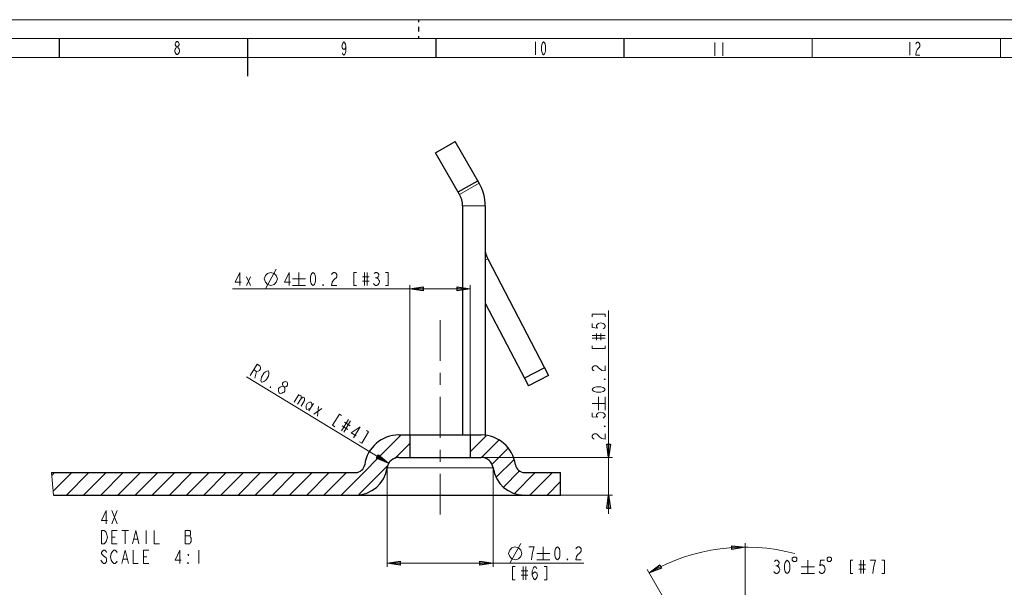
# Model space of a CAD drawing. Header units: millimetres. Extents: x 0 to 839, y 1 to 594.
# Tile 26 of 27: x 364 to 625, y 444 to 594. Entities that reach past the tile are written whole.
import ezdxf

# ---------------------------------------------------------------- set-up
doc = ezdxf.new("R2010")
doc.units = ezdxf.units.MM
doc.header["$MEASUREMENT"] = 0
doc.layers.get('0').update_dxf_attribs({"linetype": 'CONTINUOUS'})

msp = doc.modelspace()

# ---------------------------------------------------------------- hatches: boundary and pattern name
at = {"true_color": 0x000007}
for points in [[(467.511, 522.852), (470.9925, 523.347), (470.9925, 522.357)], [(483.4665, 522.852), (479.985, 522.357), (479.985, 523.347)], [(520.1295, 478.203), (519.6345, 481.6845), (520.6245, 481.6845)], [(461.868, 476.6685), (458.634, 478.0545), (459.1455, 478.896)], [(520.1295, 468.2205), (520.6245, 464.7225), (519.6345, 464.7225)], [(556.314, 454.476), (552.816, 453.849), (552.783, 454.839)], [(461.439, 450.2025), (464.937, 450.6975), (464.937, 449.691)], [(489.5385, 450.2025), (486.0405, 449.691), (486.0405, 450.6975)], [(530.871, 447.6615), (533.709, 449.7405), (534.1875, 448.8495)]]:
    msp.add_hatch(color=0, dxfattribs=at).paths.add_polyline_path(points)

# ---------------------------------------------------------------- linework, layer by layer
at = {"color": 0, "linetype": 'Continuous', "lineweight": 15, "true_color": 0x000007}
for points in [[(-0.132, 594.132), (839.025, 594.132), (839.025, 594.132)], [(405.702, 586.905), (405.4545, 587.202), (405.3225, 587.499), (405.3225, 587.7795), (405.4545, 588.0765), (405.702, 588.357), (405.966, 588.357), (406.23, 588.0765), (406.362, 587.7795), (406.362, 587.499), (406.23, 587.202), (405.966, 586.905)], [(450.5325, 587.0865), (450.4005, 586.4925), (450.0045, 586.212), (449.6085, 586.4925), (449.4765, 587.0865), (449.6085, 587.664), (449.7405, 587.961), (450.0045, 588.2415), (450.2685, 587.961), (450.4005, 587.664), (450.5325, 587.0865), (450.5325, 585.915), (450.4005, 585.3375), (450.2685, 585.0405), (450.0045, 584.76), (449.7405, 585.0405), (449.6085, 585.3375)], [(500.808, 588.3075), (500.808, 584.826), (500.808, 584.826)], [(574.101, 589.149), (574.101, 584.133), (574.101, 584.133)], [(623.997, 589.149), (623.997, 584.133), (623.997, 584.133)], [(19.833, 584.133), (829.059, 584.133), (829.059, 584.133)], [(422.4495, 523.7265), (422.4495, 527.208), (421.2285, 524.601), (422.796, 524.601)], [(429.198, 522.852), (432.102, 528.0825), (432.102, 528.0825)], [(435.4845, 523.7265), (435.4845, 527.208), (434.2635, 524.601), (435.831, 524.601)], [(438.108, 527.208), (438.108, 523.7265), (438.108, 523.7265)], [(446.721, 526.6305), (446.886, 526.9275), (447.249, 527.208), (447.5955, 527.208), (447.942, 526.9275), (448.107, 526.6305), (448.107, 526.053), (447.942, 525.756), (447.5955, 525.4755), (447.249, 525.1785), (446.886, 524.601), (446.721, 523.7265), (448.107, 523.7265)], [(453.354, 527.208), (452.661, 527.208), (452.661, 523.7265), (453.354, 523.7265)], [(455.4495, 527.208), (455.4495, 523.7265), (455.4495, 523.7265)], [(456.1425, 527.208), (456.1425, 523.7265), (456.1425, 523.7265)], [(458.073, 526.9275), (458.4195, 527.208), (458.766, 527.208), (459.1125, 526.9275), (459.294, 526.6305), (459.294, 526.35), (459.1125, 526.053), (458.766, 525.756), (459.1125, 525.4755), (459.294, 525.1785), (459.459, 524.8815), (459.459, 524.601), (459.294, 524.304), (459.1125, 524.007), (458.766, 523.7265), (458.4195, 523.7265), (458.073, 524.007), (457.8915, 524.304)], [(461.043, 523.7265), (461.736, 523.7265), (461.736, 527.208), (461.043, 527.208)], [(424.1985, 526.053), (425.238, 523.7265), (425.238, 523.7265)], [(424.1985, 523.7265), (425.238, 526.053), (425.238, 526.053)], [(436.359, 525.4755), (439.857, 525.4755), (439.857, 525.4755)], [(454.9215, 526.053), (456.6705, 526.053), (456.6705, 526.053)], [(454.9215, 524.8815), (456.6705, 524.8815), (456.6705, 524.8815)], [(458.4195, 525.756), (458.766, 525.756), (458.766, 525.756)], [(483.4665, 522.852), (420.519, 522.852), (420.519, 522.852)], [(436.359, 523.7265), (439.857, 523.7265), (439.857, 523.7265)], [(467.511, 484.176), (467.511, 523.842), (467.511, 523.842)], [(483.4665, 484.176), (483.4665, 523.842), (483.4665, 523.842)], [(520.1295, 463.2375), (520.1295, 517.1595), (520.1295, 517.1595)], [(475.497, 503.7945), (475.497, 514.602)], [(519.255, 515.427), (519.255, 516.12), (515.7735, 516.12), (515.7735, 515.427)], [(515.7735, 513.678), (515.7735, 512.622), (517.2255, 512.457), (516.9285, 512.8035), (516.9285, 513.15), (517.2255, 513.4965), (517.506, 513.678), (518.1, 513.843), (518.6775, 513.678), (518.9745, 513.4965), (519.255, 513.15), (519.255, 512.8035), (518.9745, 512.457), (518.6775, 512.2755)], [(515.7735, 510.5265), (519.255, 510.5265), (519.255, 510.5265)], [(515.7735, 509.8335), (519.255, 509.8335), (519.255, 509.8335)], [(516.9285, 509.3055), (516.9285, 511.0545), (516.9285, 511.0545)], [(518.1, 509.3055), (518.1, 511.0545), (518.1, 511.0545)], [(515.7735, 507.738), (515.7735, 507.045), (519.255, 507.045), (519.255, 507.738)], [(425.205, 499.95), (427.02, 502.9365), (427.779, 502.4745), (427.911, 502.0455), (427.911, 501.7155), (427.614, 501.204), (427.317, 501.0555), (426.8715, 500.9895), (426.1125, 501.435)], [(426.8715, 500.9895), (426.4095, 499.224), (426.4095, 499.224)], [(516.351, 501.105), (516.054, 501.27), (515.7735, 501.633), (515.7735, 501.9795), (516.054, 502.326), (516.351, 502.491), (516.9285, 502.491), (517.2255, 502.326), (517.506, 501.9795), (517.803, 501.633), (518.3805, 501.27), (519.255, 501.105), (519.255, 502.491)], [(461.868, 476.6685), (424.1655, 499.5705), (424.1655, 499.5705)], [(433.884, 497.0625), (433.7355, 497.4915), (433.7355, 497.838), (433.884, 498.0855), (434.181, 498.234), (434.643, 498.3165), (434.94, 498.135), (435.0885, 497.706), (435.0885, 497.3595), (434.9235, 497.112), (434.6265, 496.947), (434.181, 496.881)], [(475.497, 497.4255), (475.497, 500.61)], [(438.0585, 494.868), (436.854, 492.8715), (436.854, 492.8715)], [(437.7615, 494.373), (438.3555, 494.6865), (438.6525, 494.505), (438.6525, 493.8285), (437.745, 492.327)], [(438.6525, 493.8285), (439.263, 494.142), (439.56, 493.9605), (439.5435, 493.284), (438.6525, 491.7825)], [(475.497, 483.4335), (475.497, 494.241)], [(517.506, 490.743), (517.506, 494.241), (517.506, 494.241)], [(519.255, 490.743), (519.255, 494.241), (519.255, 494.241)], [(441.1935, 491.271), (440.583, 490.9575), (440.1375, 490.875), (439.989, 491.3205), (439.989, 491.997), (440.3025, 492.492), (440.8965, 492.8055), (441.342, 492.8715), (441.4905, 492.4425), (441.4905, 491.766)], [(441.936, 492.5085), (440.7315, 490.5285), (440.7315, 490.5285)], [(442.0845, 489.7035), (444.18, 491.1555), (444.18, 491.1555)], [(443.289, 491.7), (442.9755, 489.159), (442.9755, 489.159)], [(515.7735, 492.492), (519.255, 492.492), (519.255, 492.492)], [(449.4105, 489.3405), (448.8165, 489.7035), (447.0015, 486.717), (447.5955, 486.354)], [(451.209, 488.2515), (449.394, 485.265), (449.394, 485.265)], [(451.803, 487.8885), (449.988, 484.902), (449.988, 484.902)], [(515.7735, 490.05), (515.7735, 488.994), (517.2255, 488.829), (516.9285, 489.1755), (516.9285, 489.522), (517.2255, 489.8685), (517.506, 490.05), (518.1, 490.215), (518.6775, 490.05), (518.9745, 489.8685), (519.255, 489.522), (519.255, 489.1755), (518.9745, 488.829), (518.6775, 488.6475)], [(449.5425, 486.5355), (451.044, 485.628), (451.044, 485.628)], [(450.153, 487.5255), (451.638, 486.618), (451.638, 486.618)], [(452.529, 483.3675), (454.344, 486.3375), (451.935, 484.737), (453.2715, 483.9285)], [(454.1625, 482.361), (454.7565, 481.998), (456.5715, 484.9845), (455.9775, 485.3475)], [(449.2455, 468.2205), (465.2175, 484.176), (465.2175, 484.176)], [(483.4665, 479.7045), (487.707, 483.945), (487.707, 483.945)], [(486.486, 478.17), (491.0565, 482.7405), (491.0565, 482.7405)], [(516.351, 483.054), (516.054, 483.2355), (515.7735, 483.582), (515.7735, 483.9285), (516.054, 484.275), (516.351, 484.4565), (516.9285, 484.4565), (517.2255, 484.275), (517.506, 483.9285), (517.803, 483.582), (518.3805, 483.2355), (519.255, 483.054), (519.255, 484.4565)], [(463.5015, 477.9225), (467.511, 481.932), (467.511, 481.932)], [(475.497, 477.048), (475.497, 480.2325)], [(489.192, 476.322), (493.4655, 480.5955), (493.4655, 480.5955)], [(486.3705, 478.203), (521.136, 478.203), (521.136, 478.203)], [(490.3635, 472.956), (495.033, 477.609), (495.033, 477.609)], [(453.948, 468.369), (461.7195, 476.1405), (461.7195, 476.1405)], [(461.439, 475.4475), (461.439, 449.196), (461.439, 449.196)], [(475.497, 477.048), (475.497, 477.048)], [(489.5385, 475.4475), (489.5385, 449.196), (489.5385, 449.196)], [(372.504, 474.21), (373.0815, 468.2205), (373.0815, 468.2205)], [(372.5865, 473.4015), (373.3785, 474.21), (373.3785, 474.21)], [(372.9825, 469.26), (377.9325, 474.21), (377.9325, 474.21)], [(376.4805, 468.2205), (382.47, 474.21), (382.47, 474.21)], [(381.0345, 468.2205), (387.024, 474.21), (387.024, 474.21)], [(385.5885, 468.2205), (391.5615, 474.21), (391.5615, 474.21)], [(390.126, 468.2205), (396.1155, 474.21), (396.1155, 474.21)], [(394.68, 468.2205), (400.6695, 474.21), (400.6695, 474.21)], [(399.2175, 468.2205), (405.207, 474.21), (405.207, 474.21)], [(403.7715, 468.2205), (409.761, 474.21), (409.761, 474.21)], [(408.3255, 468.2205), (414.2985, 474.21), (414.2985, 474.21)], [(412.863, 468.2205), (418.8525, 474.21), (418.8525, 474.21)], [(417.417, 468.2205), (423.4065, 474.21), (423.4065, 474.21)], [(421.9545, 468.2205), (427.944, 474.21), (427.944, 474.21)], [(426.5085, 468.2205), (432.498, 474.21), (432.498, 474.21)], [(431.0625, 468.2205), (437.052, 474.21), (437.052, 474.21)], [(435.6, 468.2205), (441.5895, 474.21), (441.5895, 474.21)], [(440.154, 468.2205), (446.1435, 474.21), (446.1435, 474.21)], [(444.708, 468.2205), (450.681, 474.21), (450.681, 474.21)], [(475.497, 463.056), (475.497, 473.8635)], [(492.294, 470.3325), (496.5675, 474.6225), (496.5675, 474.6225)], [(495.198, 468.699), (500.709, 474.21), (500.709, 474.21)], [(499.2735, 468.2205), (505.263, 474.21), (505.263, 474.21)], [(503.8275, 468.2205), (507.4245, 471.8175), (507.4245, 471.8175)], [(507.4245, 468.2205), (521.136, 468.2205), (521.136, 468.2205)], [(386.991, 460.614), (386.991, 464.112), (385.77, 461.4885), (387.3375, 461.4885)], [(388.5585, 464.112), (389.961, 460.614), (389.961, 460.614)], [(388.5585, 460.614), (389.961, 464.112), (389.961, 464.112)], [(389.961, 455.367), (388.5585, 455.367), (388.5585, 458.865), (389.961, 458.865)], [(388.5585, 457.116), (389.433, 457.116), (389.433, 457.116)], [(391.182, 458.865), (392.931, 458.865), (392.931, 458.865)], [(392.0565, 458.865), (392.0565, 455.367), (392.0565, 455.367)], [(393.9705, 455.367), (394.845, 458.865), (395.7195, 455.367)], [(394.317, 456.5385), (395.373, 456.5385), (395.373, 456.5385)], [(397.6335, 458.865), (397.6335, 455.367), (397.6335, 455.367)], [(399.729, 458.865), (399.729, 455.367), (401.1315, 455.367)], [(407.946, 457.413), (409.167, 457.413), (409.167, 457.413)], [(493.944, 450.2025), (496.848, 455.433), (496.848, 455.433)], [(499.7025, 451.077), (499.8675, 452.529), (500.049, 453.4035), (500.2305, 453.981), (500.3955, 454.5585), (499.0095, 454.5585)], [(502.8375, 454.5585), (502.8375, 451.077), (502.8375, 451.077)], [(511.4505, 453.981), (511.632, 454.278), (511.9785, 454.5585), (512.325, 454.5585), (512.688, 454.278), (512.853, 453.981), (512.853, 453.4035), (512.688, 453.1065), (512.325, 452.8095), (511.9785, 452.529), (511.632, 451.9515), (511.4505, 451.077), (512.853, 451.077)], [(387.156, 453.0405), (386.991, 453.3375), (386.6445, 453.6345), (386.2815, 453.6345), (385.935, 453.3375), (385.77, 453.0405), (385.77, 452.76), (385.935, 452.463), (386.2815, 452.166), (386.6445, 451.8855), (386.991, 451.5885), (387.156, 451.308), (387.156, 450.714), (386.991, 450.4335), (386.6445, 450.1365), (386.2815, 450.1365), (385.935, 450.4335), (385.77, 450.714), (385.5885, 451.011)], [(389.961, 450.714), (389.7795, 450.4335), (389.433, 450.1365), (389.0865, 450.1365), (388.74, 450.4335), (388.5585, 450.714), (388.377, 451.011), (388.212, 451.8855), (388.377, 452.76), (388.5585, 453.0405), (388.74, 453.3375), (389.0865, 453.6345), (389.433, 453.6345), (389.7795, 453.3375), (389.961, 453.0405)], [(391.182, 450.1365), (392.0565, 453.6345), (392.931, 450.1365)], [(394.152, 453.6345), (394.152, 450.1365), (395.538, 450.1365)], [(398.343, 450.1365), (396.9405, 450.1365), (396.9405, 453.6345), (398.343, 453.6345)], [(396.9405, 451.8855), (397.815, 451.8855), (397.815, 451.8855)], [(406.5435, 450.1365), (406.5435, 453.6345), (405.3225, 451.011), (406.89, 451.011)], [(411.609, 453.6345), (411.609, 450.1365), (411.609, 450.1365)], [(501.105, 452.8095), (504.5865, 452.8095), (504.5865, 452.8095)], [(391.5285, 451.308), (392.568, 451.308), (392.568, 451.308)], [(461.439, 450.2025), (513.546, 450.2025), (513.546, 450.2025)], [(495.396, 449.328), (494.703, 449.328), (494.703, 445.83), (495.396, 445.83)], [(497.4915, 449.328), (497.4915, 445.83), (497.4915, 445.83)], [(498.1845, 449.328), (498.1845, 445.83), (498.1845, 445.83)], [(499.9335, 447.0015), (500.115, 447.579), (500.6265, 447.876), (501.1545, 447.579), (501.336, 447.0015), (501.1545, 446.4075), (500.9895, 446.127), (500.6265, 445.83), (500.28, 446.127), (500.115, 446.4075), (499.9335, 447.0015), (499.9335, 448.1565), (500.115, 448.734), (500.28, 449.031), (500.6265, 449.328), (500.9895, 449.031), (501.1545, 448.734)], [(501.105, 451.077), (504.5865, 451.077), (504.5865, 451.077)], [(503.0685, 445.83), (503.778, 445.83), (503.778, 449.328), (503.0685, 449.328)], [(496.9635, 448.1565), (498.7125, 448.1565), (498.7125, 448.1565)], [(496.9635, 447.0015), (498.7125, 447.0015), (498.7125, 447.0015)]]:
    msp.add_lwpolyline(points, dxfattribs=at)
at = {"color": 0, "linetype": 'Continuous', "lineweight": 30, "true_color": 0x000007}
for points in [[(469.8375, 593.505), (469.8375, 594.132)], [(469.8375, 591.0135), (469.8375, 592.2675)], [(469.8375, 589.149), (469.8375, 589.776)], [(374.55, 589.149), (374.55, 584.1495), (374.55, 584.1495)], [(424.4295, 589.149), (424.4295, 579.1665), (424.4295, 579.1665)], [(474.3255, 589.149), (474.3255, 584.1495), (474.3255, 584.1495)], [(524.2215, 589.149), (524.2215, 584.1495), (524.2215, 584.1495)], [(474.2925, 558.8715), (479.4735, 561.8745), (479.4735, 561.8745)], [(485.859, 550.8195), (479.4735, 561.8745), (479.4735, 561.8745)], [(480.678, 547.833), (474.2925, 558.8715), (474.2925, 558.8715)], [(480.282, 548.5095), (485.463, 551.496), (485.463, 551.496)], [(481.47, 544.83), (481.47, 484.176), (481.47, 484.176)], [(487.4595, 544.83), (487.4595, 484.176), (487.4595, 484.176)], [(488.136, 530.772), (504.207, 499.917), (504.207, 499.917)], [(487.4595, 519.1065), (498.894, 497.1615), (498.894, 497.1615)], [(503.1345, 501.9795), (497.8215, 499.224), (497.8215, 499.224)], [(504.207, 499.917), (498.894, 497.1615), (498.894, 497.1615)], [(464.607, 484.176), (486.3705, 484.176), (486.3705, 484.176)], [(467.511, 484.176), (467.511, 478.203), (467.511, 478.203)], [(483.4665, 484.176), (483.4665, 478.203), (483.4665, 478.203)], [(464.607, 478.203), (486.3705, 478.203), (486.3705, 478.203)], [(372.504, 474.21), (453.1395, 474.21), (453.1395, 474.21)], [(497.838, 474.21), (507.4245, 474.21), (507.4245, 474.21)], [(507.4245, 468.2205), (507.4245, 474.21), (507.4245, 474.21)], [(373.0815, 468.2205), (507.4245, 468.2205), (507.4245, 468.2205)]]:
    msp.add_lwpolyline(points, dxfattribs=at)
at = {"color": 0, "linetype": 'Continuous', "lineweight": 5, "true_color": 0x000007}
for points in [[(14.85, 589.149), (834.042, 589.149), (834.042, 589.149)], [(548.295, 588.06), (548.295, 584.562), (548.295, 584.562)], [(550.407, 588.06), (550.407, 584.562), (550.407, 584.562)], [(599.94, 588.192), (599.94, 584.727), (599.94, 584.727)], [(601.524, 587.631), (601.656, 587.928), (601.92, 588.192), (602.184, 588.192), (602.448, 587.928), (602.58, 587.631), (602.58, 587.037), (602.448, 586.74), (602.184, 586.476), (601.92, 586.179), (601.656, 585.585), (601.524, 584.727), (602.58, 584.727)], [(556.314, 400.389), (556.314, 455.466), (556.314, 455.466)], [(564.102, 450.681), (564.465, 450.978), (564.828, 450.978), (565.158, 450.681), (565.356, 450.384), (565.356, 450.087), (565.158, 449.79), (564.828, 449.526), (565.158, 449.229), (565.356, 448.932), (565.521, 448.635), (565.521, 448.338), (565.356, 448.041), (565.158, 447.777), (564.828, 447.48), (564.465, 447.48), (564.102, 447.777), (563.937, 448.041)], [(564.465, 449.526), (564.828, 449.526), (564.828, 449.526)], [(571.164, 449.229), (574.662, 449.229), (574.662, 449.229)], [(572.913, 450.978), (572.913, 447.48), (572.913, 447.48)], [(577.335, 450.978), (576.279, 450.978), (576.114, 449.526), (576.444, 449.79), (576.807, 449.79), (577.17, 449.526), (577.335, 449.229), (577.5, 448.635), (577.335, 448.041), (577.17, 447.777), (576.807, 447.48), (576.444, 447.48), (576.114, 447.777), (575.949, 448.041)], [(584.892, 450.978), (584.199, 450.978), (584.199, 447.48), (584.892, 447.48)], [(586.476, 449.79), (588.225, 449.79), (588.225, 449.79)], [(587.004, 450.978), (587.004, 447.48), (587.004, 447.48)], [(587.697, 450.978), (587.697, 447.48), (587.697, 447.48)], [(590.139, 447.48), (590.304, 448.932), (590.469, 449.79), (590.667, 450.384), (590.832, 450.978), (589.446, 450.978)], [(592.581, 447.48), (593.274, 447.48), (593.274, 450.978), (592.581, 450.978)], [(548.328, 417.417), (530.376, 448.503), (530.376, 448.503)], [(571.164, 447.48), (574.662, 447.48), (574.662, 447.48)], [(586.476, 448.635), (588.225, 448.635), (588.225, 448.635)]]:
    msp.add_lwpolyline(points, dxfattribs=at)
at = {"color": 0, "linetype": 'Continuous', "lineweight": 15, "true_color": 0x000007}
for points in [[(502.9035, 584.826), (502.6395, 585.1065), (502.5075, 585.4035), (502.3755, 585.981), (502.3755, 587.1525), (502.5075, 587.73), (502.6395, 588.027), (502.9035, 588.3075), (503.1675, 588.027), (503.2995, 587.73), (503.415, 587.1525), (503.415, 585.981), (503.2995, 585.4035), (503.1675, 585.1065)], [(405.702, 584.8755), (405.4545, 585.156), (405.3225, 585.453), (405.1905, 585.75), (405.1905, 586.0305), (405.3225, 586.3275), (405.4545, 586.6245), (405.702, 586.905), (405.966, 586.905), (406.23, 586.6245), (406.362, 586.3275), (406.494, 586.0305), (406.494, 585.75), (406.362, 585.453), (406.23, 585.156), (405.966, 584.8755)], [(428.901, 525.4755), (429.198, 526.35), (429.7755, 526.9275), (430.65, 527.208), (431.5245, 526.9275), (432.102, 526.35), (432.399, 525.4755), (432.102, 524.601), (431.5245, 524.007), (430.65, 523.7265), (429.7755, 524.007), (429.198, 524.601)], [(441.8205, 523.7265), (441.474, 524.007), (441.309, 524.304), (441.1275, 524.8815), (441.1275, 526.053), (441.309, 526.6305), (441.474, 526.9275), (441.8205, 527.208), (442.1835, 526.9275), (442.3485, 526.6305), (442.53, 526.053), (442.53, 524.8815), (442.3485, 524.304), (442.1835, 524.007)], [(444.6255, 523.7265), (444.444, 523.7265), (444.444, 524.007)], [(428.1915, 498.135), (428.043, 498.564), (428.0595, 498.9105), (428.208, 499.488), (428.802, 500.4945), (429.264, 500.8905), (429.561, 501.0555), (430.0065, 501.1215), (430.155, 500.6925), (430.155, 500.346), (430.0065, 499.7685), (429.396, 498.762), (428.9505, 498.366), (428.6535, 498.201)], [(519.255, 499.0095), (519.255, 498.828), (518.9745, 498.828)], [(430.584, 496.683), (430.4355, 496.782), (430.584, 497.0295)], [(432.828, 495.33), (432.6795, 495.759), (432.6795, 496.089), (432.6795, 496.4355), (432.828, 496.683), (433.125, 496.848), (433.4385, 496.9965), (433.884, 497.0625), (434.181, 496.881), (434.3295, 496.452), (434.3295, 496.122), (434.3295, 495.7755), (434.1645, 495.528), (433.8675, 495.363), (433.5705, 495.2145), (433.125, 495.1485)], [(519.255, 496.221), (518.9745, 495.858), (518.6775, 495.693), (518.1, 495.5115), (516.9285, 495.5115), (516.351, 495.693), (516.054, 495.858), (515.7735, 496.221), (516.054, 496.5675), (516.351, 496.7325), (516.9285, 496.914), (518.1, 496.914), (518.6775, 496.7325), (518.9745, 496.5675)], [(519.255, 486.552), (519.255, 486.3705), (518.9745, 486.3705)], [(385.77, 458.865), (386.463, 458.865), (386.8095, 458.5845), (386.991, 458.2875), (387.156, 457.9905), (387.3375, 457.116), (387.156, 456.2415), (386.991, 455.961), (386.8095, 455.664), (386.463, 455.367), (385.77, 455.367)], [(407.946, 458.865), (407.946, 455.367), (409.167, 455.367), (409.332, 455.664), (409.5135, 455.961), (409.5135, 456.8355), (409.332, 457.116), (409.167, 457.413), (409.332, 457.71), (409.332, 458.5845), (409.167, 458.865)], [(493.647, 452.8095), (493.944, 453.684), (494.5215, 454.278), (495.396, 454.5585), (496.2705, 454.278), (496.848, 453.684), (497.145, 452.8095), (496.848, 451.9515), (496.2705, 451.3575), (495.396, 451.077), (494.5215, 451.3575), (493.944, 451.9515)], [(506.5665, 451.077), (506.22, 451.3575), (506.0385, 451.6545), (505.8735, 452.232), (505.8735, 453.4035), (506.0385, 453.981), (506.22, 454.278), (506.5665, 454.5585), (506.913, 454.278), (507.0945, 453.981), (507.2595, 453.4035), (507.2595, 452.232), (507.0945, 451.6545), (506.913, 451.3575)], [(408.8205, 452.463), (408.8205, 452.166), (408.639, 452.463)], [(509.355, 451.077), (509.19, 451.077), (509.19, 451.3575)], [(408.8205, 450.1365), (408.639, 450.1365), (408.639, 450.4335)]]:
    msp.add_lwpolyline(points, close=True, dxfattribs=at)
at = {"color": 0, "linetype": 'Continuous', "lineweight": 9, "true_color": 0x000007}
for points in [[(485.859, 550.8195), (480.678, 547.833), (480.678, 547.833)], [(487.4595, 544.83), (481.47, 544.83), (481.47, 544.83)], [(488.136, 530.772), (487.4595, 530.4255), (487.4595, 530.4255)], [(489.5385, 475.4475), (461.439, 475.4475), (461.439, 475.4475)]]:
    msp.add_lwpolyline(points, dxfattribs=at)
at = {"color": 0, "linetype": 'Continuous', "lineweight": -2, "true_color": 0x000007}
for points in [[(467.511, 522.852), (470.9925, 523.347), (470.9925, 522.357)], [(483.4665, 522.852), (479.985, 522.357), (479.985, 523.347)], [(520.1295, 478.203), (519.6345, 481.6845), (520.6245, 481.6845)], [(461.868, 476.6685), (458.634, 478.0545), (459.1455, 478.896)], [(520.1295, 468.2205), (520.6245, 464.7225), (519.6345, 464.7225)], [(556.314, 454.476), (552.816, 453.849), (552.783, 454.839)], [(461.439, 450.2025), (464.937, 450.6975), (464.937, 449.691)], [(489.5385, 450.2025), (486.0405, 449.691), (486.0405, 450.6975)], [(530.871, 447.6615), (533.709, 449.7405), (534.1875, 448.8495)]]:
    msp.add_lwpolyline(points, close=True, dxfattribs=at)
at = {"color": 0, "linetype": 'Continuous', "lineweight": 5, "true_color": 0x000007}
for points in [[(568.821, 451.539), (568.821, 450.978), (569.118, 450.681), (569.712, 450.681), (570.009, 450.978), (570.009, 451.539), (569.712, 451.836), (569.118, 451.836)], [(578.028, 451.539), (578.028, 450.978), (578.325, 450.681), (578.886, 450.681), (579.183, 450.978), (579.183, 451.539), (578.886, 451.836), (578.325, 451.836)], [(567.435, 447.48), (567.072, 447.777), (566.907, 448.041), (566.742, 448.635), (566.742, 449.79), (566.907, 450.384), (567.072, 450.681), (567.435, 450.978), (567.798, 450.681), (567.963, 450.384), (568.128, 449.79), (568.128, 448.635), (567.963, 448.041), (567.798, 447.777)]]:
    msp.add_lwpolyline(points, close=True, dxfattribs=at)
at = {"color": 0, "linetype": 'Continuous', "lineweight": 30, "true_color": 0x000007}
for points in [[(487.4595, 544.83), (487.4595, 546.942), (486.915, 549.0045), (485.859, 550.8195)], [(481.47, 544.83), (481.47, 545.886), (481.206, 546.9255), (480.678, 547.833)], [(487.5585, 532.4715), (487.674, 531.8775), (487.8555, 531.3165), (488.136, 530.772)], [(464.607, 484.176), (460.02, 484.176), (456.1425, 480.81), (455.5155, 476.2725)], [(495.462, 476.2725), (494.835, 480.81), (490.9575, 484.176), (486.3705, 484.176)], [(464.607, 478.203), (463.0065, 478.203), (461.6535, 477.015), (461.439, 475.4475)], [(489.5385, 475.4475), (489.324, 477.015), (487.971, 478.203), (486.3705, 478.203)], [(453.1395, 474.21), (454.3275, 474.21), (455.3505, 475.0845), (455.5155, 476.2725)], [(453.1395, 468.2205), (457.314, 468.2205), (460.8615, 471.306), (461.439, 475.4475)], [(489.5385, 475.4475), (490.116, 471.306), (493.6635, 468.2205), (497.838, 468.2205)], [(495.462, 476.2725), (495.627, 475.0845), (496.65, 474.21), (497.838, 474.21)]]:
    msp.add_open_spline(points, degree=3, dxfattribs=at)
at = {"color": 0, "linetype": 'Continuous', "lineweight": 5, "true_color": 0x000007}
msp.add_open_spline([(569.514, 452.727), (556.479, 456.225), (542.586, 454.41), (530.871, 447.645)], degree=3, dxfattribs=at)

doc.saveas('drawing.dxf')
